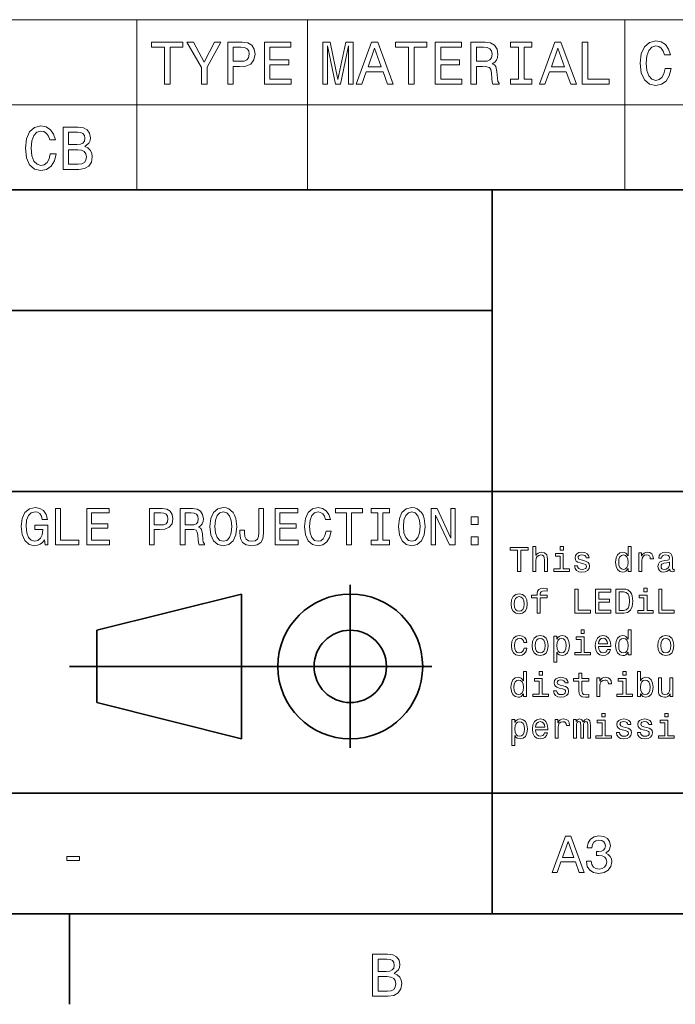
# Model space of a CAD drawing. Extents: x 0 to 420, y 0 to 297.
# Tile 14 of 19: x 311 to 365, y 2 to 84. Entities that reach past the tile are written whole.
import ezdxf

# ---------------------------------------------------------------- set-up
doc = ezdxf.new("R2010")
doc.units = 0

msp = doc.modelspace()

# ---------------------------------------------------------------- linework, layer by layer
at = {"color": 7, "lineweight": 13}
for p, q in [((215.949646, 84.093658), (410, 84.093658)), ((320.568787, 84.093658), (320.568787, 70)), ((334.712891, 84.093658), (334.712891, 70)), ((361.001068, 84.093658), (361.001068, 70)), ((215.949646, 77.046829), (410, 77.046829)), ((215.949646, 70), (410, 70))]:
    msp.add_line(p, q, dxfattribs=at)
at = {"color": 7, "lineweight": 35}
for p, q in [((220, 70), (410, 70)), ((350, 10), (350, 70)), ((220, 60), (350, 60)), ((220, 45), (410, 45)), ((338.25, 23.75), (338.25, 37.25)), ((317.25, 33.5), (329.25, 36.5)), ((329.25, 36.5), (329.25, 24.5)), ((317.25, 27.5), (317.25, 33.5)), ((315, 30.5), (345, 30.5)), ((329.25, 24.5), (317.25, 27.5)), ((220, 20), (410, 20)), ((10, 10), (410, 10)), ((220, 10), (410, 10)), ((315, 10), (315, 2.5))]:
    msp.add_line(p, q, dxfattribs=at)
at = {"color": 7, "lineweight": 13}
for points in [[(322.854797, 78.73703), (323.318787, 78.73703), (323.318787, 81.8134), (324.377869, 81.8134), (324.377869, 82.23703), (321.79068, 82.23703), (321.79068, 81.8134), (322.854797, 81.8134)], [(326.385071, 78.73703), (326.385071, 80.154175), (327.534912, 82.242073), (327.010437, 82.242073), (326.148041, 80.582855), (325.275574, 82.242073), (324.715759, 82.242073), (325.916046, 80.123917), (325.916046, 78.73703)], [(328.094727, 78.73703), (328.558716, 78.73703), (328.558716, 80.214699), (329.07312, 80.214699), (329.59256, 80.239914), (330.006104, 80.416428), (330.273407, 80.759361), (330.364166, 81.228386), (330.293579, 81.662102), (330.091827, 81.979828), (329.759003, 82.171471), (329.305084, 82.23703), (328.094727, 82.23703)], [(329.179016, 81.808357), (329.481598, 81.778099), (329.703522, 81.682274), (329.834625, 81.50576), (329.880035, 81.228386), (329.82959, 80.935875), (329.69342, 80.759361), (329.461426, 80.668587), (329.143707, 80.643372), (328.558716, 80.643372), (328.558716, 81.808357)], [(331.135803, 78.73703), (333.354797, 78.73703), (333.354797, 79.16066), (331.599762, 79.16066), (331.599762, 80.345818), (333.163177, 80.345818), (333.163177, 80.764404), (331.599762, 80.764404), (331.599762, 81.8134), (333.314453, 81.8134), (333.314453, 82.23703), (331.135803, 82.23703)], [(335.970093, 78.73703), (336.358429, 78.73703), (336.358429, 81.914261), (337.014038, 78.73703), (337.447754, 78.73703), (338.098328, 81.914261), (338.098328, 78.73703), (338.491699, 78.73703), (338.491699, 82.23703), (337.876434, 82.23703), (337.230896, 79.150574), (336.590424, 82.23703), (335.970093, 82.23703)], [(338.733795, 78.73703), (339.197754, 78.73703), (339.565918, 79.765846), (340.962891, 79.765846), (341.331055, 78.73703), (341.805115, 78.73703), (340.524139, 82.242073), (340.009735, 82.242073)], [(339.727295, 80.194519), (340.266937, 81.737747), (340.806549, 80.194519)], [(343.070953, 78.73703), (343.534943, 78.73703), (343.534943, 81.8134), (344.594025, 81.8134), (344.594025, 82.23703), (342.006836, 82.23703), (342.006836, 81.8134), (343.070953, 81.8134)], [(345.279907, 78.73703), (347.498901, 78.73703), (347.498901, 79.16066), (345.743866, 79.16066), (345.743866, 80.345818), (347.307281, 80.345818), (347.307281, 80.764404), (345.743866, 80.764404), (345.743866, 81.8134), (347.458557, 81.8134), (347.458557, 82.23703), (345.279907, 82.23703)], [(348.250366, 78.73703), (348.71936, 78.73703), (348.71936, 80.214699), (349.198486, 80.214699), (349.551514, 80.19957), (349.773407, 80.12896), (349.89444, 79.962532), (349.944885, 79.664986), (349.970093, 79.21109), (350.000366, 78.913544), (350.060883, 78.73703), (350.590424, 78.73703), (350.590424, 78.832848), (350.474426, 78.97406), (350.434082, 79.236313), (350.398773, 79.801147), (350.313049, 80.219742), (350.197052, 80.350861), (350.015472, 80.446686), (350.217224, 80.572762), (350.358429, 80.749275), (350.449188, 80.971176), (350.479462, 81.238472), (350.408844, 81.662102), (350.207123, 81.979828), (349.874268, 82.171471), (349.42038, 82.23703), (348.250366, 82.23703)], [(349.289246, 81.808357), (349.596893, 81.778099), (349.813751, 81.682274), (349.949921, 81.50576), (349.9953, 81.228386), (349.944885, 80.935875), (349.808716, 80.759361), (349.576721, 80.668587), (349.259003, 80.643372), (348.71936, 80.643372), (348.71936, 81.808357)], [(352.179016, 79.16066), (351.533508, 79.16066), (351.533508, 78.73703), (353.288544, 78.73703), (353.288544, 79.16066), (352.643005, 79.16066), (352.643005, 81.8134), (353.288544, 81.8134), (353.288544, 82.23703), (351.533508, 82.23703), (351.533508, 81.8134), (352.179016, 81.8134)], [(353.91391, 78.73703), (354.377869, 78.73703), (354.746033, 79.765846), (356.143005, 79.765846), (356.511169, 78.73703), (356.985229, 78.73703), (355.704254, 82.242073), (355.18985, 82.242073)], [(354.90741, 80.194519), (355.447052, 81.737747), (355.986664, 80.194519)], [(357.45929, 78.73703), (359.708557, 78.73703), (359.708557, 79.16066), (357.923279, 79.16066), (357.923279, 82.23703), (357.45929, 82.23703)], [(364.33609, 80.038185), (364.235229, 79.614555), (364.068787, 79.311958), (363.836792, 79.125359), (363.564484, 79.064842), (363.236664, 79.155617), (362.979462, 79.427956), (362.807983, 79.871758), (362.752502, 80.48703), (362.807983, 81.09726), (362.974426, 81.546104), (363.231628, 81.818443), (363.564484, 81.914261), (363.806549, 81.863831), (364.013306, 81.722618), (364.174713, 81.495674), (364.285645, 81.182999), (364.764771, 81.182999), (364.613464, 81.662102), (364.351227, 82.025215), (363.993134, 82.252159), (363.564484, 82.332855), (363.029877, 82.206772), (362.621399, 81.853745), (362.359131, 81.273773), (362.268372, 80.48703), (362.359131, 79.700287), (362.621399, 79.120316), (363.029877, 78.762245), (363.564484, 78.641212), (364.033478, 78.73703), (364.411743, 79.004318), (364.679016, 79.443085), (364.820221, 80.038185)], [(313.401398, 72.991356), (313.300537, 72.567726), (313.134094, 72.265129), (312.9021, 72.078529), (312.629761, 72.018013), (312.301971, 72.108788), (312.044769, 72.381126), (311.873291, 72.824928), (311.81781, 73.440201), (311.873291, 74.05043), (312.039734, 74.499275), (312.296936, 74.771614), (312.629761, 74.867432), (312.871857, 74.817001), (313.078613, 74.675789), (313.23999, 74.448845), (313.350952, 74.136169), (313.830078, 74.136169), (313.678772, 74.615273), (313.416504, 74.978386), (313.058441, 75.20533), (312.629761, 75.286026), (312.095184, 75.159943), (311.686707, 74.806915), (311.424438, 74.226944), (311.333679, 73.440201), (311.424438, 72.653458), (311.686707, 72.073486), (312.095184, 71.715416), (312.629761, 71.594383), (313.098785, 71.690201), (313.477051, 71.957489), (313.744324, 72.396255), (313.885559, 72.991356)], [(316.250824, 73.581413), (316.603851, 73.873917), (316.694611, 74.070602), (316.724884, 74.312683), (316.659302, 74.690918), (316.462646, 74.963257), (316.144897, 75.129684), (315.701111, 75.190201), (314.455444, 75.190201), (314.455444, 71.690201), (315.771729, 71.690201), (316.240723, 71.760803), (316.588715, 71.967575), (316.805573, 72.295387), (316.881226, 72.739189), (316.835815, 73.036743), (316.714783, 73.283859), (316.518097, 73.465416)], [(315.605286, 73.737755), (314.919403, 73.737755), (314.919403, 74.771614), (315.64563, 74.771614), (315.917969, 74.741356), (316.109619, 74.650574), (316.225586, 74.494232), (316.26593, 74.262245), (316.220551, 74.030258), (316.099518, 73.868874), (315.892761, 73.768013)], [(315.716248, 72.108788), (314.919403, 72.108788), (314.919403, 73.314117), (315.670837, 73.314117), (315.988586, 73.278816), (316.215515, 73.172913), (316.351685, 72.991356), (316.397064, 72.729103), (316.351685, 72.451729), (316.225586, 72.260086), (316.013794, 72.144089)], [(312.910675, 40.989189), (312.984161, 40.587173), (313.200287, 40.587173), (313.200287, 42.20821), (312.106628, 42.20821), (312.106628, 41.840775), (312.780975, 41.840775), (312.780975, 41.814838), (312.729095, 41.417145), (312.59079, 41.123196), (312.378967, 40.937317), (312.115265, 40.876801), (311.82132, 40.954609), (311.592224, 41.188038), (311.445251, 41.572765), (311.393372, 42.100143), (311.440918, 42.623196), (311.587891, 43.007923), (311.82132, 43.241352), (312.136902, 43.323486), (312.353027, 43.280258), (312.530273, 43.159218), (312.659943, 42.956051), (312.733429, 42.683716), (313.161377, 42.683716), (313.048981, 43.098701), (312.837189, 43.409939), (312.53891, 43.600143), (312.162842, 43.669308), (311.670044, 43.561237), (311.298279, 43.245674), (311.060516, 42.748558), (310.978394, 42.087173), (311.060516, 41.421467), (311.298279, 40.924351), (311.648407, 40.608788), (312.089325, 40.505039), (312.335724, 40.539623), (312.556213, 40.62608), (312.746399, 40.777374)], [(313.844391, 40.587173), (315.772339, 40.587173), (315.772339, 40.950287), (314.242065, 40.950287), (314.242065, 43.587173), (313.844391, 43.587173)], [(316.416443, 40.587173), (318.318451, 40.587173), (318.318451, 40.950287), (316.814117, 40.950287), (316.814117, 41.966137), (318.154175, 41.966137), (318.154175, 42.324924), (316.814117, 42.324924), (316.814117, 43.22406), (318.283875, 43.22406), (318.283875, 43.587173), (316.416443, 43.587173)], [(321.61673, 40.587173), (322.014404, 40.587173), (322.014404, 41.853745), (322.455322, 41.853745), (322.900574, 41.875359), (323.255035, 42.026653), (323.484161, 42.320602), (323.561951, 42.722622), (323.501434, 43.094379), (323.328552, 43.366714), (323.043243, 43.530979), (322.654175, 43.587173), (321.61673, 43.587173)], [(324.167145, 40.587173), (324.569153, 40.587173), (324.569153, 41.853745), (324.979828, 41.853745), (325.28241, 41.840775), (325.472626, 41.780258), (325.576385, 41.637608), (325.619598, 41.382561), (325.641205, 40.993515), (325.667145, 40.738472), (325.719025, 40.587173), (326.172913, 40.587173), (326.172913, 40.669308), (326.073486, 40.790344), (326.03891, 41.015129), (326.008636, 41.499279), (325.93515, 41.858067), (325.835754, 41.970459), (325.680115, 42.052593), (325.853027, 42.16066), (325.97406, 42.311958), (326.05188, 42.502159), (326.07782, 42.731266), (326.017303, 43.094379), (325.844391, 43.366714), (325.559082, 43.530979), (325.170044, 43.587173), (324.167145, 43.587173)], [(326.622498, 42.087173), (326.700287, 41.412823), (326.925079, 40.915703), (327.275208, 40.608788), (327.733429, 40.505039), (328.187317, 40.608788), (328.541779, 40.915703), (328.762268, 41.412823), (328.844391, 42.087173), (328.762268, 42.757202), (328.667145, 43.029537), (328.541779, 43.254322), (328.187317, 43.561237), (327.971191, 43.639046), (327.733429, 43.669308), (327.270905, 43.561237), (326.920746, 43.258644), (326.700287, 42.761524)], [(327.037476, 42.087173), (327.085022, 42.610229), (327.227661, 42.994953), (327.44812, 43.228386), (327.733429, 43.310516), (328.014404, 43.228386), (328.234863, 42.990631), (328.377533, 42.605904), (328.429413, 42.087173), (328.377533, 41.564117), (328.234863, 41.179394), (328.014404, 40.945965), (327.733429, 40.868153), (327.44812, 40.945965), (327.227661, 41.179394), (327.085022, 41.559795)], [(330.681549, 41.581409), (330.651306, 41.261524), (330.560516, 41.041065), (330.374634, 40.907059), (330.089355, 40.868153), (329.80835, 40.907059), (329.622498, 41.032417), (329.514404, 41.25288), (329.484161, 41.572765), (329.492798, 41.788902), (329.10376, 41.788902), (329.095093, 41.568443), (329.146973, 41.088615), (329.324219, 40.75576), (329.631134, 40.569881), (330.085022, 40.505039), (330.534576, 40.569881), (330.841492, 40.75576), (331.018738, 41.084293), (331.074921, 41.564117), (331.074921, 43.587173), (330.681549, 43.587173)], [(332.030273, 40.587173), (333.932281, 40.587173), (333.932281, 40.950287), (332.427948, 40.950287), (332.427948, 41.966137), (333.768005, 41.966137), (333.768005, 42.324924), (332.427948, 42.324924), (332.427948, 43.22406), (333.897705, 43.22406), (333.897705, 43.587173), (332.030273, 43.587173)], [(336.240631, 41.702446), (336.154175, 41.339336), (336.011536, 41.079967), (335.812683, 40.920025), (335.579254, 40.868153), (335.298279, 40.945965), (335.07782, 41.179394), (334.930847, 41.559795), (334.883301, 42.087173), (334.930847, 42.610229), (335.073486, 42.994953), (335.293945, 43.228386), (335.579254, 43.310516), (335.786743, 43.267288), (335.963989, 43.146252), (336.102325, 42.951729), (336.197418, 42.683716), (336.608093, 42.683716), (336.478394, 43.094379), (336.253601, 43.405617), (335.946686, 43.600143), (335.579254, 43.669308), (335.121033, 43.561237), (334.770905, 43.258644), (334.546112, 42.761524), (334.468323, 42.087173), (334.546112, 41.412823), (334.770905, 40.915703), (335.121033, 40.608788), (335.579254, 40.505039), (335.981262, 40.587173), (336.305481, 40.81628), (336.534607, 41.19236), (336.65564, 41.702446)], [(337.943817, 40.587173), (338.341492, 40.587173), (338.341492, 43.22406), (339.249298, 43.22406), (339.249298, 43.587173), (337.031708, 43.587173), (337.031708, 43.22406), (337.943817, 43.22406)], [(340.546112, 40.950287), (339.992798, 40.950287), (339.992798, 40.587173), (341.497131, 40.587173), (341.497131, 40.950287), (340.943817, 40.950287), (340.943817, 43.22406), (341.497131, 43.22406), (341.497131, 43.587173), (339.992798, 43.587173), (339.992798, 43.22406), (340.546112, 43.22406)], [(342.236328, 42.087173), (342.314148, 41.412823), (342.53891, 40.915703), (342.889069, 40.608788), (343.34726, 40.505039), (343.801147, 40.608788), (344.15564, 40.915703), (344.376099, 41.412823), (344.458221, 42.087173), (344.376099, 42.757202), (344.281006, 43.029537), (344.15564, 43.254322), (343.801147, 43.561237), (343.585022, 43.639046), (343.34726, 43.669308), (342.884735, 43.561237), (342.534607, 43.258644), (342.314148, 42.761524)], [(342.651306, 42.087173), (342.698853, 42.610229), (342.841492, 42.994953), (343.061981, 43.228386), (343.34726, 43.310516), (343.628265, 43.228386), (343.848724, 42.990631), (343.991364, 42.605904), (344.043243, 42.087173), (343.991364, 41.564117), (343.848724, 41.179394), (343.628265, 40.945965), (343.34726, 40.868153), (343.061981, 40.945965), (342.841492, 41.179394), (342.698853, 41.559795)], [(344.963989, 40.587173), (345.322784, 40.587173), (345.322784, 43.046829), (346.472626, 40.587173), (346.935181, 40.587173), (346.935181, 43.587173), (346.572052, 43.587173), (346.572052, 41.127518), (345.435181, 43.587173), (344.963989, 43.587173)], [(322.546112, 43.219738), (322.805481, 43.193802), (322.995667, 43.111668), (323.108063, 42.960373), (323.146973, 42.722622), (323.10376, 42.471901), (322.98703, 42.320602), (322.788177, 42.242794), (322.515869, 42.22118), (322.014404, 42.22118), (322.014404, 43.219738)], [(325.057648, 43.219738), (325.32132, 43.193802), (325.507202, 43.111668), (325.623932, 42.960373), (325.662842, 42.722622), (325.619598, 42.471901), (325.502869, 42.320602), (325.304047, 42.242794), (325.031708, 42.22118), (324.569153, 42.22118), (324.569153, 43.219738)], [(348.253601, 42.264408), (348.850159, 42.264408), (348.850159, 42.908501), (348.253601, 42.908501)], [(348.253601, 40.587173), (348.850159, 40.587173), (348.850159, 41.231266), (348.253601, 41.231266)], [(352.109497, 38.363113), (352.374634, 38.363113), (352.374634, 40.12104), (352.979828, 40.12104), (352.979828, 40.363113), (351.501434, 40.363113), (351.501434, 40.12104), (352.109497, 40.12104)], [(353.380402, 38.363113), (353.634003, 38.363113), (353.634003, 39.256485), (353.659943, 39.461098), (353.7435, 39.61095), (353.873199, 39.703171), (354.046112, 39.737755), (354.184418, 39.708935), (354.270874, 39.631126), (354.314117, 39.501442), (354.328522, 39.328529), (354.328522, 38.363113), (354.582123, 38.363113), (354.582123, 39.380405), (354.570587, 39.585014), (354.518738, 39.755043), (354.348694, 39.910664), (354.083557, 39.96542), (353.939484, 39.945248), (353.815552, 39.890491), (353.711823, 39.804035), (353.634003, 39.685879), (353.634003, 40.432278), (353.380402, 40.432278)], [(355.899139, 40.432278), (355.631104, 40.432278), (355.631104, 40.144093), (355.899139, 40.144093)], [(361.270874, 38.602306), (361.270874, 38.363113), (361.524475, 38.363113), (361.524475, 40.432278), (361.273773, 40.432278), (361.273773, 39.674351), (361.080688, 39.893372), (360.962524, 39.945248), (360.827087, 39.96542), (360.582123, 39.907784), (360.391937, 39.746399), (360.268005, 39.487034), (360.224792, 39.138329), (360.268005, 38.789627), (360.391937, 38.527378), (360.582123, 38.363113), (360.827087, 38.308357), (360.962524, 38.328533), (361.083557, 38.380405)], [(355.890472, 38.57637), (355.890472, 39.858791), (355.239197, 39.858791), (355.239197, 39.642651), (355.636871, 39.642651), (355.636871, 38.57637), (355.118164, 38.57637), (355.118164, 38.363113), (356.414978, 38.363113), (356.414978, 38.57637)], [(357.608063, 39.265129), (357.363098, 39.322769), (357.181549, 39.38905), (357.121033, 39.524498), (357.138336, 39.619598), (357.198853, 39.688763), (357.296814, 39.731991), (357.438049, 39.749279), (357.573486, 39.731991), (357.680115, 39.680115), (357.749268, 39.602306), (357.778107, 39.498562), (358.02594, 39.498562), (358.02594, 39.504322), (357.982697, 39.691643), (357.864532, 39.838619), (357.680115, 39.930836), (357.438049, 39.96542), (357.193085, 39.930836), (357.014404, 39.835735), (356.902008, 39.694527), (356.867432, 39.51585), (356.893372, 39.342941), (356.97406, 39.221905), (357.106628, 39.135448), (357.299713, 39.074928), (357.582123, 39.005764), (357.755035, 38.93372), (357.801147, 38.876083), (357.818451, 38.789627), (357.792511, 38.682999), (357.723328, 38.602306), (357.610931, 38.550434), (357.46109, 38.533142), (357.302582, 38.550434), (357.187317, 38.61095), (357.109497, 38.708935), (357.077789, 38.844383), (356.832855, 38.844383), (356.873199, 38.613834), (356.991333, 38.446686), (357.17868, 38.345821), (357.438049, 38.308357), (357.708923, 38.345821), (357.907776, 38.446686), (358.028809, 38.60807), (358.072052, 38.818443), (358.040344, 39), (357.950989, 39.12392), (357.804016, 39.204613)], [(360.8703, 39.737755), (361.037445, 39.697407), (361.164246, 39.585014), (361.239197, 39.397697), (361.268005, 39.138329), (361.239197, 38.876083), (361.164246, 38.688763), (361.037445, 38.573486), (360.8703, 38.536022), (360.711823, 38.573486), (360.590759, 38.688763), (360.510071, 38.878963), (360.484131, 39.138329), (360.510071, 39.394814), (360.590759, 39.582134), (360.711823, 39.697407)], [(362.149841, 38.363113), (362.403442, 38.363113), (362.403442, 39.247841), (362.429382, 39.461098), (362.507202, 39.613834), (362.634003, 39.706055), (362.804016, 39.737755), (362.930817, 39.717579), (363.02594, 39.659943), (363.083557, 39.561962), (363.103729, 39.429398), (363.360229, 39.429398), (363.325653, 39.662827), (363.23053, 39.829971), (363.072052, 39.930836), (362.855896, 39.96542), (362.708923, 39.942364), (362.582123, 39.884727), (362.469727, 39.786743), (362.380402, 39.654179), (362.380402, 39.910664), (362.149841, 39.910664)], [(364.708923, 38.564842), (364.708923, 38.556198), (364.723328, 38.458214), (364.766571, 38.38905), (364.94812, 38.334293), (365.089325, 38.357349), (365.089325, 38.553314), (365.028809, 38.54467), (364.94812, 38.582134), (364.933716, 38.697407), (364.933716, 39.498562), (364.899139, 39.703171), (364.798279, 39.847263), (364.622467, 39.93372), (364.374634, 39.96542), (364.132568, 39.930836), (363.953888, 39.832855), (363.841492, 39.680115), (363.804016, 39.478386), (363.804016, 39.461098), (364.031708, 39.461098), (364.05188, 39.582134), (364.115265, 39.668591), (364.219025, 39.720463), (364.365997, 39.740635), (364.507202, 39.726227), (364.608063, 39.682999), (364.668579, 39.60807), (364.688751, 39.504322), (364.677216, 39.383286), (364.631104, 39.322769), (364.515839, 39.293949), (364.299713, 39.270893), (364.05188, 39.219021), (363.876068, 39.126801), (363.772339, 38.982712), (363.740631, 38.769455), (363.76944, 38.57925), (363.858795, 38.438042), (364.002869, 38.348705), (364.201721, 38.317005), (364.469727, 38.377522)], [(364.680115, 38.9049), (364.645538, 38.755043), (364.553314, 38.639771), (364.414978, 38.564842), (364.244965, 38.538906), (364.135437, 38.553314), (364.057617, 38.599426), (364.008636, 38.680115), (363.994232, 38.792507), (364.005768, 38.893372), (364.05188, 38.96542), (364.236298, 39.046112), (364.469727, 39.080692), (364.680115, 39.149857)], [(353.731995, 36.187321), (353.731995, 34.907784), (353.985596, 34.907784), (353.985596, 36.187321), (354.561951, 36.187321), (354.561951, 36.403461), (353.985596, 36.403461), (353.985596, 36.498562), (354.005768, 36.613834), (354.072052, 36.691647), (354.184418, 36.737755), (354.345825, 36.755047), (354.561951, 36.743519), (354.561951, 36.96254), (354.288177, 36.976948), (354.040344, 36.951012), (353.867432, 36.873199), (353.763672, 36.737755), (353.731995, 36.54467), (353.731995, 36.403461), (353.268005, 36.403461), (353.268005, 36.187321)], [(356.861664, 34.907784), (358.146973, 34.907784), (358.146973, 35.149857), (357.126801, 35.149857), (357.126801, 36.907784), (356.861664, 36.907784)], [(358.576355, 34.907784), (359.84436, 34.907784), (359.84436, 35.149857), (358.841492, 35.149857), (358.841492, 35.827091), (359.734863, 35.827091), (359.734863, 36.066284), (358.841492, 36.066284), (358.841492, 36.66571), (359.82132, 36.66571), (359.82132, 36.907784), (358.576355, 36.907784)], [(360.913544, 36.907784), (360.247833, 36.907784), (360.247833, 34.907784), (360.913544, 34.907784), (361.227661, 34.971184), (361.46109, 35.164268), (361.605194, 35.47839), (361.657043, 35.907784), (361.610931, 36.345825), (361.553314, 36.518734), (361.472626, 36.657063), (361.239197, 36.844383), (361.086456, 36.890491)], [(362.838623, 36.976948), (362.570587, 36.976948), (362.570587, 36.688763), (362.838623, 36.688763)], [(363.801147, 34.907784), (365.086456, 34.907784), (365.086456, 35.149857), (364.066284, 35.149857), (364.066284, 36.907784), (363.801147, 36.907784)], [(351.570587, 35.680119), (351.616699, 35.328533), (351.749268, 35.069168), (351.959656, 34.907784), (352.242065, 34.853027), (352.521606, 34.907784), (352.731995, 35.066284), (352.864532, 35.325649), (352.913544, 35.680119), (352.864532, 36.031704), (352.731995, 36.293949), (352.521606, 36.452454), (352.242065, 36.51009), (351.959656, 36.452454), (351.749268, 36.291069), (351.616699, 36.031704)], [(351.829956, 35.682999), (351.855896, 35.942368), (351.936584, 36.129684), (352.066284, 36.244961), (352.242065, 36.285305), (352.414978, 36.244961), (352.544678, 36.132568), (352.625366, 35.942368), (352.654175, 35.682999), (352.625366, 35.420753), (352.544678, 35.230549), (352.414978, 35.115276), (352.242065, 35.077812), (352.066284, 35.115276), (351.936584, 35.230549), (351.855896, 35.420753)], [(360.893372, 36.668591), (361.112396, 36.625362), (361.262238, 36.492798), (361.351593, 36.256485), (361.380402, 35.907784), (361.348694, 35.570606), (361.259369, 35.334297), (361.106628, 35.193085), (360.893372, 35.146976), (360.515839, 35.146976), (360.515839, 36.668591)], [(362.829956, 35.12104), (362.829956, 36.403461), (362.17868, 36.403461), (362.17868, 36.187321), (362.576355, 36.187321), (362.576355, 35.12104), (362.057617, 35.12104), (362.057617, 34.907784), (363.354462, 34.907784), (363.354462, 35.12104)], [(357.634003, 33.521614), (357.365997, 33.521614), (357.365997, 33.233429), (357.634003, 33.233429)], [(361.270874, 31.691643), (361.270874, 31.45245), (361.524475, 31.45245), (361.524475, 33.521614), (361.273773, 33.521614), (361.273773, 32.763687), (361.080688, 32.982708), (360.962524, 33.034584), (360.827087, 33.054756), (360.582123, 32.99712), (360.391937, 32.835735), (360.268005, 32.57637), (360.224792, 32.227665), (360.268005, 31.878963), (360.391937, 31.616714), (360.582123, 31.45245), (360.827087, 31.397696), (360.962524, 31.417868), (361.083557, 31.46974)], [(352.631104, 32.48703), (352.881836, 32.48703), (352.829956, 32.717579), (352.706055, 32.899136), (352.51297, 33.011528), (352.262238, 33.054756), (351.985596, 32.99712), (351.775208, 32.835735), (351.642639, 32.573486), (351.596527, 32.221901), (351.639771, 31.873199), (351.76944, 31.613832), (351.97406, 31.45245), (352.253601, 31.397696), (352.501434, 31.440922), (352.694519, 31.56196), (352.827087, 31.752161), (352.884735, 32.005764), (352.642639, 32.005764), (352.599426, 31.844381), (352.518738, 31.723343), (352.403442, 31.648415), (352.262238, 31.62536), (352.086456, 31.662825), (351.959656, 31.778099), (351.881836, 31.965418), (351.855896, 32.230549), (351.881836, 32.489914), (351.962524, 32.677235), (352.092224, 32.792507), (352.262238, 32.832851), (352.412109, 32.806915), (352.524475, 32.740635), (352.599426, 32.631123)], [(353.305481, 32.224785), (353.351593, 31.873199), (353.484131, 31.613832), (353.694519, 31.45245), (353.976929, 31.397696), (354.25647, 31.45245), (354.466858, 31.61095), (354.599426, 31.870317), (354.648407, 32.224785), (354.599426, 32.57637), (354.466858, 32.838615), (354.25647, 32.99712), (353.976929, 33.054756), (353.694519, 32.99712), (353.484131, 32.835735), (353.351593, 32.57637)], [(353.56485, 32.227665), (353.590759, 32.48703), (353.671478, 32.674351), (353.801147, 32.789627), (353.976929, 32.829971), (354.149841, 32.789627), (354.279541, 32.677235), (354.360229, 32.48703), (354.389038, 32.227665), (354.360229, 31.965418), (354.279541, 31.775217), (354.149841, 31.659943), (353.976929, 31.622478), (353.801147, 31.659943), (353.671478, 31.775217), (353.590759, 31.965418)], [(355.354462, 32.760807), (355.354462, 33), (355.100861, 33), (355.100861, 30.853025), (355.354462, 30.853025), (355.354462, 31.688761), (355.443787, 31.553314), (355.544678, 31.463978), (355.798279, 31.397696), (356.040344, 31.45245), (356.23053, 31.616714), (356.354462, 31.876081), (356.400574, 32.227665), (356.354462, 32.57637), (356.23053, 32.835735), (356.040344, 32.99712), (355.798279, 33.054756), (355.659943, 33.037464), (355.541779, 32.982708), (355.440918, 32.890491)], [(355.755035, 31.62536), (355.585022, 31.662825), (355.46109, 31.778099), (355.38327, 31.965418), (355.35733, 32.227665), (355.38327, 32.48703), (355.46109, 32.674351), (355.585022, 32.786743), (355.755035, 32.827091), (355.910645, 32.786743), (356.034576, 32.671471), (356.112396, 32.48415), (356.141205, 32.227665), (356.112396, 31.9683), (356.034576, 31.778099), (355.910645, 31.662825)], [(357.625366, 31.665707), (357.625366, 32.948128), (356.97406, 32.948128), (356.97406, 32.731987), (357.371765, 32.731987), (357.371765, 31.665707), (356.853027, 31.665707), (356.853027, 31.45245), (358.149841, 31.45245), (358.149841, 31.665707)], [(358.806915, 32.152737), (359.82132, 32.152737), (359.824188, 32.270893), (359.778076, 32.602306), (359.651306, 32.850143), (359.449554, 33), (359.181549, 33.054756), (358.919312, 32.99712), (358.71756, 32.835735), (358.587891, 32.573486), (358.541779, 32.227665), (358.585022, 31.873199), (358.714691, 31.613832), (358.913544, 31.45245), (359.172913, 31.397696), (359.397675, 31.43516), (359.582123, 31.533142), (359.71756, 31.688761), (359.79538, 31.896254), (359.544678, 31.896254), (359.492798, 31.780979), (359.417847, 31.694525), (359.20459, 31.62536), (359.040344, 31.657061), (358.916412, 31.757925), (358.835724, 31.92219), (358.806915, 32.144093)], [(358.806915, 32.365993), (358.838623, 32.564842), (358.916412, 32.711815), (359.034576, 32.801151), (359.190186, 32.832851), (359.342926, 32.801151), (359.46109, 32.711815), (359.533142, 32.564842), (359.559082, 32.365993)], [(360.8703, 32.827091), (361.037445, 32.786743), (361.164246, 32.674351), (361.239197, 32.48703), (361.268005, 32.227665), (361.239197, 31.965418), (361.164246, 31.778099), (361.037445, 31.662825), (360.8703, 31.62536), (360.711823, 31.662825), (360.590759, 31.778099), (360.510071, 31.9683), (360.484131, 32.227665), (360.510071, 32.48415), (360.590759, 32.671471), (360.711823, 32.786743)], [(363.714691, 32.224785), (363.760803, 31.873199), (363.893372, 31.613832), (364.103729, 31.45245), (364.386169, 31.397696), (364.66571, 31.45245), (364.876068, 31.61095), (365.008636, 31.870317), (365.057617, 32.224785), (365.008636, 32.57637), (364.876068, 32.838615), (364.66571, 32.99712), (364.386169, 33.054756), (364.103729, 32.99712), (363.893372, 32.835735), (363.760803, 32.57637)], [(363.97406, 32.227665), (364, 32.48703), (364.080688, 32.674351), (364.210358, 32.789627), (364.386169, 32.829971), (364.559082, 32.789627), (364.688751, 32.677235), (364.76944, 32.48703), (364.798279, 32.227665), (364.76944, 31.965418), (364.688751, 31.775217), (364.559082, 31.659943), (364.386169, 31.622478), (364.210358, 31.659943), (364.080688, 31.775217), (364, 31.965418)], [(352.596527, 28.236313), (352.596527, 27.99712), (352.850128, 27.99712), (352.850128, 30.066284), (352.599426, 30.066284), (352.599426, 29.308359), (352.406342, 29.52738), (352.288177, 29.579252), (352.15274, 29.599426), (351.907776, 29.541788), (351.71756, 29.380405), (351.593658, 29.121038), (351.550415, 28.772335), (351.593658, 28.423634), (351.71756, 28.161385), (351.907776, 27.99712), (352.15274, 27.942366), (352.288177, 27.962538), (352.40921, 28.01441)], [(354.155609, 28.210377), (354.155609, 29.492798), (353.504303, 29.492798), (353.504303, 29.276659), (353.902008, 29.276659), (353.902008, 28.210377), (353.38327, 28.210377), (353.38327, 27.99712), (354.680115, 27.99712), (354.680115, 28.210377)], [(354.164246, 30.066284), (353.89624, 30.066284), (353.89624, 29.778099), (354.164246, 29.778099)], [(355.873199, 28.899137), (355.628235, 28.956774), (355.446686, 29.023056), (355.386169, 29.158503), (355.403442, 29.253605), (355.463959, 29.322769), (355.561951, 29.365995), (355.703156, 29.383287), (355.838623, 29.365995), (355.945251, 29.314123), (356.014404, 29.236313), (356.043213, 29.132566), (356.291046, 29.132566), (356.291046, 29.13833), (356.247833, 29.325649), (356.129669, 29.472624), (355.945251, 29.564842), (355.703156, 29.599426), (355.458221, 29.564842), (355.279541, 29.469742), (355.167145, 29.328531), (355.132568, 29.149858), (355.158508, 28.976948), (355.239197, 28.855909), (355.371765, 28.769455), (355.56485, 28.708935), (355.84726, 28.639771), (356.020172, 28.567724), (356.066284, 28.510088), (356.083557, 28.423634), (356.057617, 28.317005), (355.988464, 28.236313), (355.876068, 28.184441), (355.726227, 28.167149), (355.567719, 28.184441), (355.452454, 28.244959), (355.374634, 28.342941), (355.342926, 28.478388), (355.097961, 28.478388), (355.138336, 28.247841), (355.25647, 28.080694), (355.443787, 27.97983), (355.703156, 27.942366), (355.97406, 27.97983), (356.172913, 28.080694), (356.293945, 28.242077), (356.337158, 28.452452), (356.305481, 28.634008), (356.216125, 28.757927), (356.069153, 28.838619)], [(357.190186, 29.276659), (357.190186, 28.501442), (357.207489, 28.250723), (357.288177, 28.077812), (357.449554, 27.976948), (357.723328, 27.942366), (358.023041, 27.956774), (358.023041, 28.175795), (357.804016, 28.158503), (357.605194, 28.181559), (357.498566, 28.253605), (357.452454, 28.374641), (357.443787, 28.54467), (357.443787, 29.276659), (358.023041, 29.276659), (358.023041, 29.492798), (357.443787, 29.492798), (357.443787, 29.945248), (357.190186, 29.945248), (357.190186, 29.492798), (356.752167, 29.492798), (356.752167, 29.276659)], [(358.680115, 27.99712), (358.933716, 27.99712), (358.933716, 28.881845), (358.959656, 29.095102), (359.037445, 29.247841), (359.164246, 29.340059), (359.33429, 29.371759), (359.46109, 29.351587), (359.556183, 29.293949), (359.613831, 29.195967), (359.634003, 29.063402), (359.890472, 29.063402), (359.855896, 29.296831), (359.760803, 29.463978), (359.602295, 29.564842), (359.386169, 29.599426), (359.239197, 29.57637), (359.112396, 29.518734), (359, 29.420752), (358.910645, 29.288187), (358.910645, 29.54467), (358.680115, 29.54467)], [(361.095093, 28.210377), (361.095093, 29.492798), (360.443787, 29.492798), (360.443787, 29.276659), (360.841492, 29.276659), (360.841492, 28.210377), (360.322754, 28.210377), (360.322754, 27.99712), (361.619598, 27.99712), (361.619598, 28.210377)], [(361.103729, 30.066284), (360.835724, 30.066284), (360.835724, 29.778099), (361.103729, 29.778099)], [(362.293945, 28.236313), (362.481262, 28.01441), (362.737732, 27.942366), (362.979828, 27.99712), (363.172913, 28.161385), (363.293945, 28.423634), (363.340057, 28.772335), (363.293945, 29.121038), (363.170013, 29.380405), (362.979828, 29.541788), (362.737732, 29.599426), (362.484131, 29.524498), (362.380402, 29.432278), (362.293945, 29.308359), (362.293945, 30.066284), (362.040344, 30.066284), (362.040344, 27.99712), (362.293945, 27.99712)], [(364.982697, 29.54467), (364.729095, 29.54467), (364.729095, 28.651299), (364.700287, 28.443806), (364.616699, 28.293949), (364.48703, 28.201731), (364.316986, 28.172913), (364.181549, 28.195967), (364.095093, 28.265131), (364.046112, 28.383287), (364.034576, 28.550434), (364.034576, 29.54467), (363.780975, 29.54467), (363.780975, 28.52738), (363.789612, 28.322769), (363.84436, 28.152739), (364.011536, 27.99712), (364.279541, 27.942366), (364.423615, 27.962538), (364.547546, 28.01441), (364.654175, 28.103748), (364.740631, 28.233431), (364.740631, 27.99712), (364.982697, 27.99712)], [(352.195953, 29.371759), (352.363098, 29.331413), (352.489899, 29.219023), (352.56485, 29.031702), (352.593658, 28.772335), (352.56485, 28.510088), (352.489899, 28.322769), (352.363098, 28.207495), (352.195953, 28.170031), (352.037445, 28.207495), (351.916412, 28.322769), (351.835724, 28.51297), (351.809784, 28.772335), (351.835724, 29.02882), (351.916412, 29.216141), (352.037445, 29.331413)], [(363.080688, 28.772335), (363.05188, 28.51297), (362.97406, 28.322769), (362.850128, 28.207495), (362.694519, 28.170031), (362.524475, 28.207495), (362.400574, 28.322769), (362.322754, 28.510088), (362.296814, 28.772335), (362.322754, 29.031702), (362.400574, 29.219023), (362.524475, 29.331413), (362.694519, 29.371759), (362.850128, 29.331413), (362.97406, 29.216141), (363.05188, 29.02882)], [(351.884735, 25.850145), (351.884735, 26.089338), (351.631104, 26.089338), (351.631104, 23.942364), (351.884735, 23.942364), (351.884735, 24.778099), (351.97406, 24.642653), (352.074921, 24.553316), (352.328522, 24.487034), (352.570587, 24.541788), (352.760803, 24.706053), (352.884735, 24.96542), (352.930817, 25.317005), (352.884735, 25.665707), (352.760803, 25.925074), (352.570587, 26.086456), (352.328522, 26.144093), (352.190186, 26.126802), (352.072052, 26.072048), (351.971161, 25.979828)], [(353.602295, 25.242077), (354.616699, 25.242077), (354.619598, 25.360231), (354.573486, 25.691645), (354.446686, 25.939482), (354.244965, 26.089338), (353.976929, 26.144093), (353.714691, 26.086456), (353.51297, 25.925074), (353.38327, 25.662827), (353.337158, 25.317005), (353.380402, 24.962538), (353.510071, 24.703171), (353.708923, 24.541788), (353.968292, 24.487034), (354.193085, 24.524498), (354.377502, 24.62248), (354.51297, 24.778099), (354.590759, 24.985592), (354.340057, 24.985592), (354.288177, 24.870317), (354.213257, 24.783863), (354, 24.714699), (353.835724, 24.746399), (353.711823, 24.847263), (353.631104, 25.011528), (353.602295, 25.233431)], [(355.210358, 24.541788), (355.463959, 24.541788), (355.463959, 25.426514), (355.489899, 25.639771), (355.567719, 25.792509), (355.694519, 25.884727), (355.864532, 25.916428), (355.991333, 25.896255), (356.086456, 25.838617), (356.144073, 25.740635), (356.164246, 25.60807), (356.420746, 25.60807), (356.386169, 25.841499), (356.291046, 26.008646), (356.132568, 26.109512), (355.916412, 26.144093), (355.76944, 26.121038), (355.642639, 26.063402), (355.530243, 25.96542), (355.440918, 25.832855), (355.440918, 26.089338), (355.210358, 26.089338)], [(356.749268, 24.541788), (356.982697, 24.541788), (356.982697, 25.57637), (356.997101, 25.731989), (357.040344, 25.844381), (357.106628, 25.910664), (357.193085, 25.9366), (357.262238, 25.913546), (357.30835, 25.855909), (357.331421, 25.757927), (357.340057, 25.628242), (357.340057, 24.541788), (357.559082, 24.541788), (357.559082, 25.57637), (357.573486, 25.729109), (357.616699, 25.841499), (357.685883, 25.910664), (357.772339, 25.9366), (357.841492, 25.913546), (357.887604, 25.855909), (357.916412, 25.628242), (357.916412, 24.541788), (358.149841, 24.541788), (358.149841, 25.610952), (358.135437, 25.832855), (358.089325, 26.002884), (357.997101, 26.10663), (357.84726, 26.144093), (357.671478, 26.086456), (357.536011, 25.91931), (357.429382, 26.083574), (357.250702, 26.144093), (357.086456, 26.086456), (356.97406, 25.925074), (356.97406, 26.089338), (356.749268, 26.089338)], [(359.368866, 26.610952), (359.100861, 26.610952), (359.100861, 26.322767), (359.368866, 26.322767)], [(361.077789, 25.443806), (360.832855, 25.501442), (360.651306, 25.567724), (360.590759, 25.703171), (360.608063, 25.798273), (360.668579, 25.867437), (360.766571, 25.910664), (360.907776, 25.927956), (361.043213, 25.910664), (361.149841, 25.858791), (361.219025, 25.780981), (361.247833, 25.677235), (361.495667, 25.677235), (361.495667, 25.682999), (361.452454, 25.870317), (361.33429, 26.017292), (361.149841, 26.109512), (360.907776, 26.144093), (360.662811, 26.109512), (360.484131, 26.01441), (360.371765, 25.873199), (360.337158, 25.694527), (360.363098, 25.521616), (360.443787, 25.400578), (360.576355, 25.314123), (360.76944, 25.253603), (361.05188, 25.184439), (361.224792, 25.112392), (361.270874, 25.054756), (361.288177, 24.968302), (361.262238, 24.861673), (361.193085, 24.780981), (361.080688, 24.729109), (360.930817, 24.711817), (360.772339, 24.729109), (360.657043, 24.789627), (360.579254, 24.887609), (360.547546, 25.023056), (360.302582, 25.023056), (360.342926, 24.792509), (360.46109, 24.625362), (360.648407, 24.524498), (360.907776, 24.487034), (361.17868, 24.524498), (361.377502, 24.625362), (361.498566, 24.786745), (361.541779, 24.99712), (361.510071, 25.178677), (361.420746, 25.302595), (361.273773, 25.383287)], [(362.812683, 25.443806), (362.567719, 25.501442), (362.386169, 25.567724), (362.325653, 25.703171), (362.342926, 25.798273), (362.403442, 25.867437), (362.501434, 25.910664), (362.642639, 25.927956), (362.778076, 25.910664), (362.884705, 25.858791), (362.953888, 25.780981), (362.982697, 25.677235), (363.23053, 25.677235), (363.23053, 25.682999), (363.187317, 25.870317), (363.069153, 26.017292), (362.884705, 26.109512), (362.642639, 26.144093), (362.397675, 26.109512), (362.219025, 26.01441), (362.106628, 25.873199), (362.072052, 25.694527), (362.097961, 25.521616), (362.17868, 25.400578), (362.311218, 25.314123), (362.504303, 25.253603), (362.786743, 25.184439), (362.959656, 25.112392), (363.005768, 25.054756), (363.023041, 24.968302), (362.997101, 24.861673), (362.927948, 24.780981), (362.815552, 24.729109), (362.66571, 24.711817), (362.507202, 24.729109), (362.391937, 24.789627), (362.314117, 24.887609), (362.28241, 25.023056), (362.037445, 25.023056), (362.077789, 24.792509), (362.195953, 24.625362), (362.38327, 24.524498), (362.642639, 24.487034), (362.913544, 24.524498), (363.112396, 24.625362), (363.233429, 24.786745), (363.276642, 24.99712), (363.244965, 25.178677), (363.155609, 25.302595), (363.008636, 25.383287)], [(364.573486, 26.610952), (364.305481, 26.610952), (364.305481, 26.322767), (364.573486, 26.322767)], [(352.285309, 24.714699), (352.115265, 24.752163), (351.991364, 24.867437), (351.913544, 25.054756), (351.887604, 25.317005), (351.913544, 25.57637), (351.991364, 25.763691), (352.115265, 25.876081), (352.285309, 25.916428), (352.440918, 25.876081), (352.56485, 25.760809), (352.642639, 25.573488), (352.671478, 25.317005), (352.642639, 25.057638), (352.56485, 24.867437), (352.440918, 24.752163)], [(353.602295, 25.455334), (353.634003, 25.654181), (353.711823, 25.801153), (353.829956, 25.890491), (353.985596, 25.922192), (354.138336, 25.890491), (354.25647, 25.801153), (354.328522, 25.654181), (354.354462, 25.455334)], [(359.360229, 24.755045), (359.360229, 26.037466), (358.708923, 26.037466), (358.708923, 25.821327), (359.106628, 25.821327), (359.106628, 24.755045), (358.587891, 24.755045), (358.587891, 24.541788), (359.884705, 24.541788), (359.884705, 24.755045)], [(364.564819, 24.755045), (364.564819, 26.037466), (363.913544, 26.037466), (363.913544, 25.821327), (364.311218, 25.821327), (364.311218, 24.755045), (363.792511, 24.755045), (363.792511, 24.541788), (365.089325, 24.541788), (365.089325, 24.755045)], [(354.98703, 13.428675), (355.384735, 13.428675), (355.700287, 14.310519), (356.897705, 14.310519), (357.213257, 13.428675), (357.619598, 13.428675), (356.521606, 16.432999), (356.080688, 16.432999)], [(357.814117, 14.371037), (357.814117, 14.340778), (357.883301, 13.925793), (358.086456, 13.614553), (358.406342, 13.415707), (358.829956, 13.342219), (359.279541, 13.415707), (359.61673, 13.605908), (359.832855, 13.908502), (359.910675, 14.297551), (359.876068, 14.552594), (359.780975, 14.760087), (359.625366, 14.92003), (359.417877, 15.036744), (359.698853, 15.270173), (359.798279, 15.641932), (359.733429, 15.979107), (359.547546, 16.23415), (359.244965, 16.394093), (358.829956, 16.450289), (358.440918, 16.381124), (358.142639, 16.190922), (357.94812, 15.888329), (357.883301, 15.486312), (357.883301, 15.456053), (358.268005, 15.456053), (358.302582, 15.73271), (358.414978, 15.931557), (358.596527, 16.052593), (358.851593, 16.095821), (359.076355, 16.061239), (359.240631, 15.970462), (359.340057, 15.823487), (359.378967, 15.62464), (359.340057, 15.412825), (359.236298, 15.270173), (359.054749, 15.183718), (358.80835, 15.157782), (358.639771, 15.162104), (358.639771, 14.820605), (358.851593, 14.829251), (359.123932, 14.790346), (359.327087, 14.6866), (359.44812, 14.518012), (359.491364, 14.297551), (359.443817, 14.04683), (359.318451, 13.860951), (359.119598, 13.744237), (358.855896, 13.705332), (358.583588, 13.748559), (358.384735, 13.878242), (358.259369, 14.085735), (358.211823, 14.371037)], [(355.838623, 14.677955), (356.301147, 16.000721), (356.763702, 14.677955)], [(314.778107, 14.418589), (315.824219, 14.418589), (315.824219, 14.760087), (314.778107, 14.760087)], [(341.880402, 5.057997), (342.233429, 5.350504), (342.324219, 5.54719), (342.354462, 5.789265), (342.28891, 6.167507), (342.092224, 6.439841), (341.774506, 6.606268), (341.330688, 6.666787), (340.085022, 6.666787), (340.085022, 3.166787), (341.401306, 3.166787), (341.870331, 3.237392), (342.218292, 3.444164), (342.43515, 3.771974), (342.510803, 4.215778), (342.465424, 4.513329), (342.344391, 4.760447), (342.147705, 4.942003)], [(341.234863, 5.214337), (340.549011, 5.214337), (340.549011, 6.248199), (341.275208, 6.248199), (341.547546, 6.217939), (341.739197, 6.127161), (341.855194, 5.970821), (341.895538, 5.738832), (341.850159, 5.506845), (341.729126, 5.345461), (341.522339, 5.244596)], [(341.345825, 3.585375), (340.549011, 3.585375), (340.549011, 4.790706), (341.300446, 4.790706), (341.618164, 4.755404), (341.845093, 4.649496), (341.981262, 4.467939), (342.026672, 4.205691), (341.981262, 3.928314), (341.855194, 3.736671), (341.643372, 3.620677)]]:
    msp.add_lwpolyline(points, close=True, dxfattribs=at)
at = {"color": 7, "lineweight": 35}
for radius in [6, 3]:
    msp.add_circle((338.25, 30.5), radius, dxfattribs=at)

doc.saveas('drawing.dxf')
